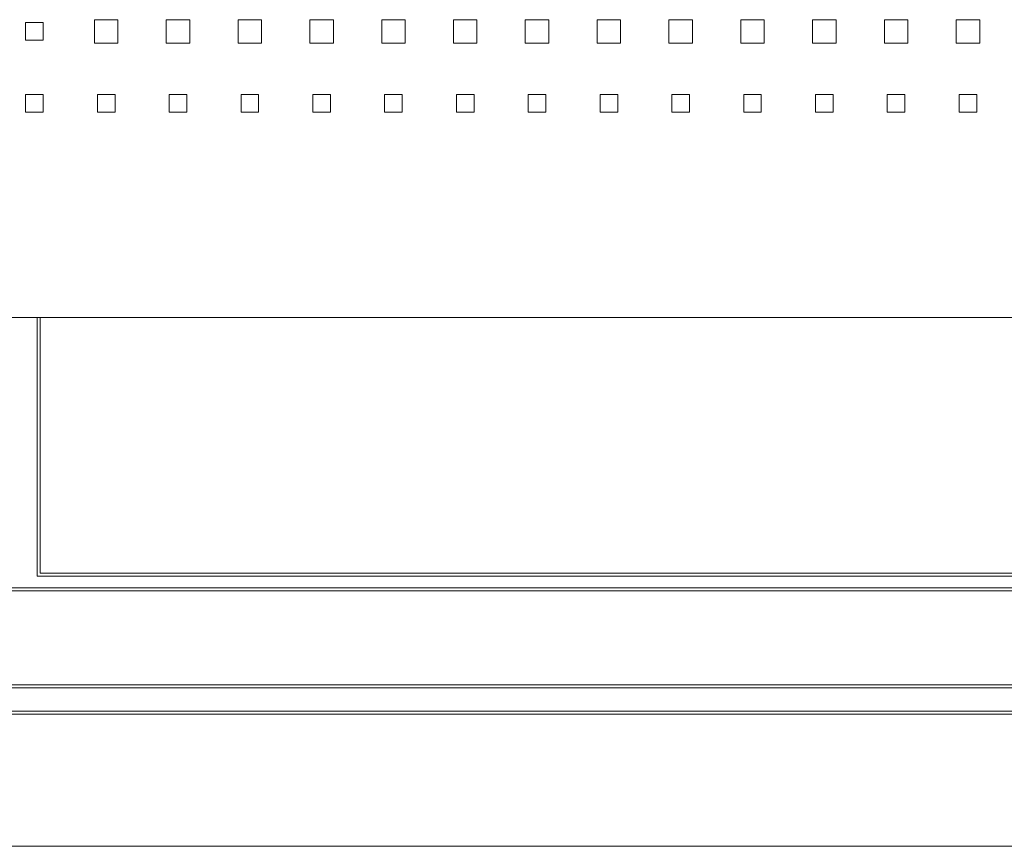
# Model space of a CAD drawing. Header units: millimetres. Extents: x -5941 to 19721, y -9230 to 6433.
# Tile 63 of 70: x 6885 to 6902, y -7193 to -7179. Entities that reach past the tile are written whole.
import ezdxf

# ---------------------------------------------------------------- set-up
doc = ezdxf.new("R2010")
doc.units = ezdxf.units.MM
doc.layers.add('GL-urzadzenia', color=6, linetype='Continuous', lineweight=20)

# ---------------------------------------------------------------- blocks, each defined once
blk = doc.blocks.new('RSen_55_ME_FB_SOg - fxza50a2veb - fully flat decoration panel - SH_daikin_tbq - standard-4997338-bottom')
at = {"lineweight": 18}
for p, q in [((-173.27, -173.27), (-173.27, -169.27)), ((-173.27, -169.27), (-169.27, -169.27)), ((-169.27, -169.27), (-169.27, -173.27)), ((-161.04, -173.27), (-161.04, -169.27)), ((-161.04, -169.27), (-157.04, -169.27)), ((-157.04, -169.27), (-157.04, -173.27)), ((-148.81, -173.27), (-148.81, -169.27)), ((-148.81, -169.27), (-144.81, -169.27)), ((-144.81, -169.27), (-144.81, -173.27)), ((-136.58, -173.27), (-136.58, -169.27)), ((-136.58, -169.27), (-132.58, -169.27)), ((-132.58, -169.27), (-132.58, -173.27)), ((-124.35, -173.27), (-124.35, -169.27)), ((-124.35, -169.27), (-120.35, -169.27)), ((-120.35, -169.27), (-120.35, -173.27)), ((-112.12, -173.27), (-112.12, -169.27)), ((-112.12, -169.27), (-108.12, -169.27)), ((-108.12, -169.27), (-108.12, -173.27)), ((-99.89, -173.27), (-99.89, -169.27)), ((-99.89, -169.27), (-95.89, -169.27)), ((-95.89, -169.27), (-95.89, -173.27)), ((-87.66, -173.27), (-87.66, -169.27)), ((-87.66, -169.27), (-83.66, -169.27)), ((-83.66, -169.27), (-83.66, -173.27)), ((-75.43, -173.27), (-75.43, -169.27)), ((-75.43, -169.27), (-71.43, -169.27)), ((-71.43, -169.27), (-71.43, -173.27)), ((-63.2, -173.27), (-63.2, -169.27)), ((-63.2, -169.27), (-59.2, -169.27)), ((-59.2, -169.27), (-59.2, -173.27)), ((-50.97, -173.27), (-50.97, -169.27)), ((-50.97, -169.27), (-46.97, -169.27)), ((-46.97, -169.27), (-46.97, -173.27)), ((-38.74, -173.27), (-38.74, -169.27)), ((-38.74, -169.27), (-34.74, -169.27)), ((-34.74, -169.27), (-34.74, -173.27)), ((-26.51, -173.27), (-26.51, -169.27)), ((-26.51, -169.27), (-22.51, -169.27)), ((-22.51, -169.27), (-22.51, -173.27)), ((-185, -172.77), (-185, -169.77)), ((-185, -169.77), (-182, -169.77)), ((-182, -169.77), (-182, -172.77)), ((-182, -172.77), (-185, -172.77)), ((-169.27, -173.27), (-173.27, -173.27)), ((-157.04, -173.27), (-161.04, -173.27)), ((-144.81, -173.27), (-148.81, -173.27)), ((-132.58, -173.27), (-136.58, -173.27)), ((-120.35, -173.27), (-124.35, -173.27)), ((-108.12, -173.27), (-112.12, -173.27)), ((-95.89, -173.27), (-99.89, -173.27)), ((-83.66, -173.27), (-87.66, -173.27)), ((-71.43, -173.27), (-75.43, -173.27)), ((-59.2, -173.27), (-63.2, -173.27)), ((-46.97, -173.27), (-50.97, -173.27)), ((-34.74, -173.27), (-38.74, -173.27)), ((-22.51, -173.27), (-26.51, -173.27)), ((-185, -185), (-185, -182)), ((-185, -182), (-182, -182)), ((-182, -182), (-182, -185)), ((-172.77, -185), (-172.77, -182)), ((-172.77, -182), (-169.77, -182)), ((-169.77, -182), (-169.77, -185)), ((-160.54, -185), (-160.54, -182)), ((-160.54, -182), (-157.54, -182)), ((-157.54, -182), (-157.54, -185)), ((-148.31, -185), (-148.31, -182)), ((-148.31, -182), (-145.31, -182)), ((-145.31, -182), (-145.31, -185)), ((-136.08, -185), (-136.08, -182)), ((-136.08, -182), (-133.08, -182)), ((-133.08, -182), (-133.08, -185)), ((-123.85, -185), (-123.85, -182)), ((-123.85, -182), (-120.85, -182)), ((-120.85, -182), (-120.85, -185)), ((-111.62, -185), (-111.62, -182)), ((-111.62, -182), (-108.62, -182)), ((-108.62, -182), (-108.62, -185)), ((-99.39, -185), (-99.39, -182)), ((-99.39, -182), (-96.39, -182)), ((-96.39, -182), (-96.39, -185)), ((-87.16, -185), (-87.16, -182)), ((-87.16, -182), (-84.16, -182)), ((-84.16, -182), (-84.16, -185)), ((-74.93, -185), (-74.93, -182)), ((-74.93, -182), (-71.93, -182)), ((-71.93, -182), (-71.93, -185)), ((-62.7, -185), (-62.7, -182)), ((-62.7, -182), (-59.7, -182)), ((-59.7, -182), (-59.7, -185)), ((-50.47, -185), (-50.47, -182)), ((-50.47, -182), (-47.47, -182)), ((-47.47, -182), (-47.47, -185)), ((-38.24, -185), (-38.24, -182)), ((-38.24, -182), (-35.24, -182)), ((-35.24, -182), (-35.24, -185)), ((-26.01, -185), (-26.01, -182)), ((-26.01, -182), (-23.01, -182)), ((-23.01, -182), (-23.01, -185)), ((-182, -185), (-185, -185)), ((-169.77, -185), (-172.77, -185)), ((-157.54, -185), (-160.54, -185)), ((-145.31, -185), (-148.31, -185)), ((-133.08, -185), (-136.08, -185)), ((-120.85, -185), (-123.85, -185)), ((-108.62, -185), (-111.62, -185)), ((-96.39, -185), (-99.39, -185)), ((-84.16, -185), (-87.16, -185)), ((-71.93, -185), (-74.93, -185)), ((-59.7, -185), (-62.7, -185)), ((-47.47, -185), (-50.47, -185)), ((-35.24, -185), (-38.24, -185)), ((-23.01, -185), (-26.01, -185)), ((-220, -220), (220, -220)), ((220, -220), (-220, -220)), ((-183, -222.14), (-183, -220)), ((-182.5, -220), (-182.5, -222.14)), ((-183, -264), (-183, -222.14)), ((-182.5, -222.14), (-182.5, -263.5)), ((183, -264), (-183, -264)), ((-182.5, -263.5), (182.5, -263.5)), ((266.5, -266.5), (-266.5, -266.5)), ((-266, -266), (266, -266)), ((283, -283), (-283, -283)), ((282.5, -282.5), (-282.5, -282.5)), ((-287.5, -287.5), (287.5, -287.5)), ((-287, -287), (287, -287)), ((-300, -310), (300, -310))]:
    blk.add_line(p, q, dxfattribs=at)
blk = doc.blocks.new('2658cea6-5bf1-4a8d-8ecb-1a42f1d0a86a')
at = {"lineweight": 18}
blk.add_blockref('RSen_55_ME_FB_SOg - fxza50a2veb - fully flat decoration panel - SH_daikin_tbq - standard-4997338-bottom', (0, 0), dxfattribs=at)
blk = doc.blocks.new('116a95a6-ef70-443d-9a1b-21b416471860')
at = {"layer": 'GL-urzadzenia', "xscale": 0.1, "yscale": 0.1, "zscale": 0.1}
blk.add_blockref('2658cea6-5bf1-4a8d-8ecb-1a42f1d0a86a', (35.05, -31), dxfattribs=at)

msp = doc.modelspace()

# ---------------------------------------------------------------- block references
at = {"layer": 'GL-urzadzenia'}
msp.add_blockref('116a95a6-ef70-443d-9a1b-21b416471860', (6868.705, -7130.666), dxfattribs=at)

doc.saveas('drawing.dxf')
